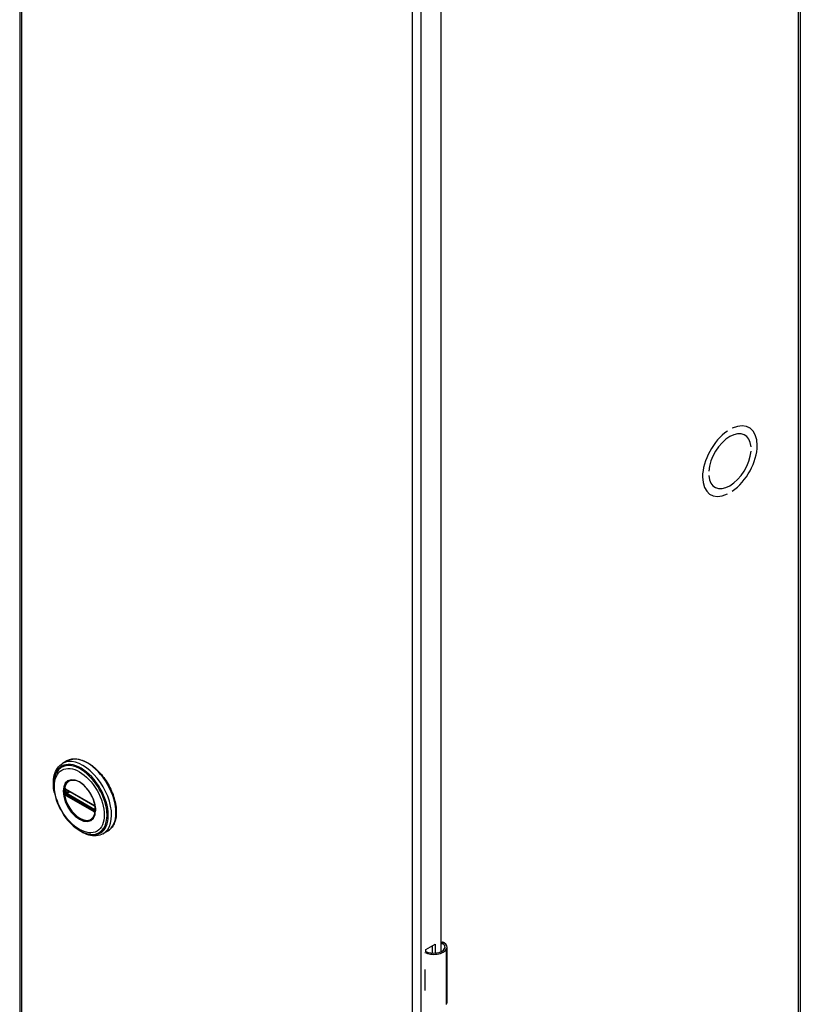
# Model space of a CAD drawing. Header units: inches. Extents: x 0 to 466, y -11 to 302.
# Tile 9 of 13: x 398 to 410, y 169 to 184. Entities that reach past the tile are written whole.
import ezdxf

# ---------------------------------------------------------------- set-up
doc = ezdxf.new("R2010")
doc.units = ezdxf.units.IN
doc.header["$LTSCALE"] = 27.900961
doc.header["$MEASUREMENT"] = 0
doc.layers.add('Visible Edges(ANSI)', color=7, linetype='Continuous', lineweight=25)
doc.layers.add('Visible Tangent Edges(ANSI)', color=7, linetype='Continuous', lineweight=25)

msp = doc.modelspace()

# ---------------------------------------------------------------- linework, layer by layer
at = {"layer": 'Visible Edges(ANSI)'}
for p, q in [((398.441, 222.06), (398.441, 123.955)), ((409.8, 222.038), (409.8, 123.932)), ((404.571, 192.103), (404.571, 170.14)), ((408.74, 177.717), (408.74, 177.717)), ((408.74, 177.717), (408.74, 177.717)), ((408.81, 177.758), (408.81, 177.758)), ((409.05, 177.77), (409.056, 177.767)), ((408.989, 177.661), (408.993, 177.659)), ((409.083, 177.49), (409.083, 177.49)), ((409.083, 177.49), (409.083, 177.49)), ((409.083, 177.424), (409.083, 177.424)), ((408.467, 177.135), (408.467, 177.135)), ((408.467, 177.135), (408.467, 177.135)), ((408.467, 177.069), (408.467, 177.069)), ((408.552, 176.903), (408.557, 176.901)), ((408.81, 176.842), (408.81, 176.842)), ((408.489, 176.795), (408.494, 176.792)), ((408.74, 176.801), (408.74, 176.801)), ((408.74, 176.801), (408.74, 176.801)), ((399.129, 172.917), (399.065, 172.88)), ((399.115, 172.503), (399.11, 172.506)), ((399.115, 172.503), (399.523, 172.268)), ((399.53, 172.26), (399.122, 172.495)), ((399.528, 172.265), (399.523, 172.268)), ((399.539, 172.252), (399.54, 172.249)), ((399.539, 172.207), (399.539, 172.244)), ((399.54, 172.249), (399.54, 172.248)), ((399.542, 172.234), (399.542, 172.197)), ((399.542, 172.197), (399.542, 172.191)), ((399.719, 171.893), (399.655, 171.856)), ((404.352, 170.172), (404.487, 170.249)), ((404.487, 170.249), (404.487, 170.119)), ((404.352, 170.14), (404.352, 170.172)), ((404.448, 170.119), (404.448, 170.227)), ((404.661, 169.403), (404.661, 170.208)), ((404.337, 169.88), (404.337, 169.848)), ((404.337, 169.605), (404.337, 169.574))]:
    msp.add_line(p, q, dxfattribs=at)
at = {"layer": 'Visible Edges(ANSI)', "flags": 128}
for points in [[(398.947, 172.45), (398.94, 172.484), (398.935, 172.518), (398.932, 172.552), (398.931, 172.585), (398.931, 172.617), (398.934, 172.649), (398.938, 172.679), (398.944, 172.708), (398.953, 172.735), (398.963, 172.762), (398.975, 172.786), (398.989, 172.809), (399.005, 172.83), (399.024, 172.849), (399.044, 172.866), (399.065, 172.88)], [(399.129, 172.917), (399.145, 172.925), (399.162, 172.932), (399.179, 172.937), (399.197, 172.942), (399.215, 172.944), (399.233, 172.946), (399.253, 172.946), (399.272, 172.945), (399.292, 172.942), (399.312, 172.938), (399.332, 172.933), (399.352, 172.926), (399.373, 172.919), (399.393, 172.91), (399.414, 172.9), (399.434, 172.888), (399.455, 172.876), (399.475, 172.862), (399.496, 172.848), (399.516, 172.832), (399.536, 172.815), (399.555, 172.798), (399.574, 172.779), (399.593, 172.76), (399.612, 172.74), (399.63, 172.719), (399.648, 172.697), (399.665, 172.675), (399.681, 172.652), (399.697, 172.628), (399.712, 172.604), (399.727, 172.579), (399.741, 172.554), (399.754, 172.529), (399.766, 172.504), (399.778, 172.478), (399.789, 172.452), (399.799, 172.426), (399.808, 172.4), (399.816, 172.373), (399.823, 172.347), (399.83, 172.321), (399.835, 172.296), (399.839, 172.27), (399.843, 172.245), (399.845, 172.22), (399.847, 172.196), (399.847, 172.172), (399.847, 172.148), (399.845, 172.125), (399.843, 172.103), (399.839, 172.081), (399.834, 172.061), (399.829, 172.04), (399.822, 172.021), (399.814, 172.003), (399.806, 171.985), (399.796, 171.969), (399.785, 171.953), (399.774, 171.939), (399.761, 171.926), (399.748, 171.914), (399.734, 171.903), (399.719, 171.893)], [(398.974, 172.74), (398.968, 172.727), (398.962, 172.713), (398.957, 172.699), (398.952, 172.684), (398.944, 172.654), (398.939, 172.622), (398.936, 172.589), (398.936, 172.555), (398.938, 172.519), (398.942, 172.483), (398.948, 172.447), (398.956, 172.409), (398.966, 172.372), (398.979, 172.334), (398.993, 172.297), (399.009, 172.26), (399.027, 172.224), (399.047, 172.188), (399.068, 172.153), (399.09, 172.119), (399.114, 172.086), (399.139, 172.055), (399.166, 172.026), (399.193, 171.998), (399.221, 171.972), (399.249, 171.948), (399.279, 171.927), (399.308, 171.908), (399.338, 171.891), (399.368, 171.877), (399.399, 171.865), (399.429, 171.856), (399.444, 171.853), (399.459, 171.851), (399.473, 171.849), (399.488, 171.848)], [(399.512, 172.093), (399.52, 172.107), (399.528, 172.122), (399.534, 172.139), (399.538, 172.157), (399.541, 172.177), (399.543, 172.197), (399.543, 172.219), (399.541, 172.242), (399.538, 172.265), (399.533, 172.289), (399.527, 172.314), (399.519, 172.338), (399.51, 172.363), (399.5, 172.387), (399.488, 172.411), (399.475, 172.435), (399.461, 172.458), (399.446, 172.48), (399.43, 172.501), (399.414, 172.521), (399.396, 172.54), (399.378, 172.558), (399.36, 172.574), (399.342, 172.588), (399.323, 172.601), (399.304, 172.612), (399.285, 172.621), (399.267, 172.628), (399.249, 172.634), (399.231, 172.637), (399.214, 172.638), (399.198, 172.638)], [(399.11, 172.506), (399.108, 172.506), (399.107, 172.507)], [(399.122, 172.495), (399.121, 172.495), (399.12, 172.495)], [(399.528, 172.265), (399.531, 172.262), (399.535, 172.259)], [(399.539, 172.244), (399.538, 172.248), (399.536, 172.253), (399.533, 172.257), (399.53, 172.26)], [(399.535, 172.259), (399.537, 172.256), (399.539, 172.252)], [(399.539, 172.206), (399.539, 172.206), (399.539, 172.207)], [(399.542, 172.191), (399.541, 172.189), (399.541, 172.188)], [(399.655, 171.856), (399.631, 171.845), (399.607, 171.836), (399.582, 171.83), (399.555, 171.826), (399.528, 171.825), (399.501, 171.827), (399.473, 171.831), (399.445, 171.838), (399.417, 171.847), (399.389, 171.859), (399.36, 171.872), (399.332, 171.888), (399.304, 171.906), (399.277, 171.925), (399.25, 171.947), (399.223, 171.97)], [(404.619, 170.269), (404.617, 170.27), (404.615, 170.271), (404.613, 170.272), (404.611, 170.273), (404.609, 170.274), (404.607, 170.275), (404.605, 170.275), (404.603, 170.276), (404.601, 170.276), (404.599, 170.276), (404.597, 170.277), (404.595, 170.277), (404.593, 170.277), (404.59, 170.276), (404.588, 170.276), (404.586, 170.276), (404.584, 170.275), (404.582, 170.275), (404.58, 170.274), (404.578, 170.274), (404.577, 170.273), (404.575, 170.272), (404.573, 170.271), (404.571, 170.27)], [(404.571, 170.258), (404.573, 170.259), (404.574, 170.259), (404.576, 170.259), (404.578, 170.26), (404.579, 170.26), (404.581, 170.26), (404.582, 170.26), (404.584, 170.26), (404.585, 170.26), (404.587, 170.26), (404.588, 170.259), (404.59, 170.259), (404.591, 170.259), (404.593, 170.258), (404.594, 170.258), (404.596, 170.257), (404.597, 170.257), (404.599, 170.256), (404.6, 170.255), (404.602, 170.254), (404.603, 170.254), (404.604, 170.253), (404.606, 170.252), (404.607, 170.251)]]:
    msp.add_lwpolyline(points, dxfattribs=at)
at = {"layer": 'Visible Edges(ANSI)'}
for centre, major_axis, ratio, start_param, end_param in [((408.775, 177.28), (0.281, 0.487), 0.578093, 4.014079, 6.977628), ((408.775, 177.28), (0.281, 0.487), 0.578093, 4.014063, 6.977643), ((408.775, 177.28), (-0.281, -0.487), 0.578093, 4.014063, 6.977643), ((408.775, 177.28), (-0.281, -0.487), 0.578093, 4.014079, 6.977628), ((408.775, 177.28), (0.218, 0.379), 0.578093, 5.587431, 8.545869), ((408.775, 177.28), (0.218, 0.379), 0.578093, 5.58741, 8.54589), ((408.775, 177.28), (-0.218, -0.379), 0.578093, 5.58741, 8.54589), ((408.775, 177.28), (-0.218, -0.379), 0.578093, 5.587431, 8.545869), ((404.503, 170.208), (0.128, 0), 0.575862, 5.96475, 6.909947), ((404.503, 170.208), (0.157, 0), 0.575862, 5.96475, 7.032103), ((404.466, 170.215), (0.197, 0), 0.575862, 3.983372, 5.96475), ((404.466, 170.215), (0.167, 0), 0.575862, 3.964134, 5.96475), ((404.466, 169.965), (0.197, 0), 0.575862, 3.983372, 3.995195), ((404.397, 169.888), (-0.0917, 0), 0.575862, 0.828235, 0.853602), ((404.397, 169.645), (0.0917, 0), 0.575862, 3.969828, 3.995195), ((404.466, 169.659), (-0.197, 0), 0.575862, 0.841779, 0.853602), ((404.503, 169.403), (0.157, 0), 0.575862, 5.96475, 6.283185)]:
    msp.add_ellipse(centre, major_axis=major_axis, ratio=ratio, start_param=start_param, end_param=end_param, dxfattribs=at)
at = {"layer": 'Visible Tangent Edges(ANSI)'}
for p, q in [((398.466, 222.025), (398.466, 123.92)), ((409.775, 123.897), (409.775, 222.003)), ((404.157, 120.643), (404.157, 218.748)), ((404.279, 218.748), (404.279, 120.643)), ((399.09, 172.498), (399.09, 172.492)), ((399.09, 172.455), (399.09, 172.449)), ((399.092, 172.437), (399.093, 172.434)), ((399.098, 172.492), (399.098, 172.498)), ((399.098, 172.449), (399.098, 172.454)), ((399.107, 172.454), (399.107, 172.491)), ((399.107, 172.417), (399.113, 172.414)), ((399.116, 172.423), (399.111, 172.426)), ((399.521, 172.272), (399.113, 172.507)), ((399.113, 172.414), (399.521, 172.179)), ((399.524, 172.188), (399.116, 172.423)), ((399.119, 172.491), (399.124, 172.494)), ((399.119, 172.454), (399.119, 172.491)), ((399.156, 172.475), (399.119, 172.454)), ((399.12, 172.498), (399.528, 172.263)), ((399.528, 172.196), (399.12, 172.431)), ((399.126, 172.442), (399.17, 172.467)), ((399.534, 172.207), (399.126, 172.442)), ((399.529, 172.185), (399.524, 172.188)), ((399.539, 172.21), (399.534, 172.207)), ((399.541, 172.241), (399.541, 172.204)), ((399.541, 172.179), (399.542, 172.18)), ((404.607, 170.251), (404.619, 170.269)), ((404.653, 169.374), (404.653, 170.179)), ((404.337, 169.848), (404.337, 169.605))]:
    msp.add_line(p, q, dxfattribs=at)
at = {"layer": 'Visible Tangent Edges(ANSI)', "flags": 128}
for points in [[(399.074, 172.475), (399.082, 172.4), (399.105, 172.321), (399.143, 172.242), (399.192, 172.171), (399.249, 172.111), (399.31, 172.067), (399.371, 172.041), (399.428, 172.035), (399.477, 172.05), (399.514, 172.085), (399.538, 172.137), (399.546, 172.204), (399.538, 172.279), (399.514, 172.358), (399.476, 172.436), (399.427, 172.508), (399.371, 172.568), (399.309, 172.612), (399.248, 172.638), (399.191, 172.643), (399.143, 172.628), (399.105, 172.593), (399.082, 172.541), (399.074, 172.475)], [(399.085, 172.474), (399.085, 172.485), (399.086, 172.496), (399.087, 172.507), (399.088, 172.518), (399.09, 172.528), (399.093, 172.538), (399.095, 172.547), (399.098, 172.556), (399.102, 172.565), (399.106, 172.573), (399.11, 172.581), (399.115, 172.588), (399.12, 172.595), (399.126, 172.602), (399.132, 172.608), (399.138, 172.613), (399.144, 172.618), (399.151, 172.622), (399.158, 172.626), (399.166, 172.63), (399.174, 172.632), (399.182, 172.635), (399.19, 172.636), (399.198, 172.638)], [(399.512, 172.093), (399.498, 172.077), (399.482, 172.064), (399.464, 172.055), (399.444, 172.048), (399.423, 172.046), (399.4, 172.046), (399.377, 172.051), (399.352, 172.059), (399.328, 172.07), (399.303, 172.084), (399.278, 172.101), (399.254, 172.121), (399.23, 172.144), (399.207, 172.169), (399.186, 172.196), (399.166, 172.225), (399.148, 172.255), (399.132, 172.286), (399.118, 172.318), (399.106, 172.35), (399.097, 172.382), (399.09, 172.414), (399.086, 172.445), (399.085, 172.474)], [(399.092, 172.508), (399.092, 172.507), (399.092, 172.507), (399.092, 172.507), (399.092, 172.506), (399.092, 172.506), (399.091, 172.506), (399.091, 172.505), (399.091, 172.505), (399.091, 172.504), (399.091, 172.504), (399.091, 172.504), (399.091, 172.503), (399.091, 172.503), (399.091, 172.502), (399.091, 172.502), (399.091, 172.501), (399.091, 172.501), (399.09, 172.501), (399.09, 172.5), (399.09, 172.5), (399.09, 172.499), (399.09, 172.499), (399.09, 172.498), (399.09, 172.498)], [(399.09, 172.492), (399.09, 172.491), (399.09, 172.489), (399.09, 172.488), (399.09, 172.486), (399.09, 172.485), (399.09, 172.483), (399.09, 172.482), (399.09, 172.48), (399.09, 172.478), (399.09, 172.477), (399.09, 172.475), (399.09, 172.474), (399.09, 172.472), (399.09, 172.471), (399.09, 172.469), (399.09, 172.468), (399.09, 172.466), (399.09, 172.465), (399.09, 172.463), (399.09, 172.461), (399.09, 172.46), (399.09, 172.458), (399.09, 172.457), (399.09, 172.455)], [(399.09, 172.449), (399.09, 172.449), (399.09, 172.448), (399.09, 172.448), (399.09, 172.447), (399.09, 172.447), (399.09, 172.446), (399.091, 172.446), (399.091, 172.445), (399.091, 172.445), (399.091, 172.444), (399.091, 172.444), (399.091, 172.443), (399.091, 172.443), (399.091, 172.442), (399.091, 172.442), (399.091, 172.441), (399.091, 172.441), (399.091, 172.44), (399.092, 172.44), (399.092, 172.439), (399.092, 172.439), (399.092, 172.438), (399.092, 172.438), (399.092, 172.437)], [(399.093, 172.51), (399.093, 172.51), (399.093, 172.51), (399.093, 172.51), (399.093, 172.51), (399.093, 172.51), (399.093, 172.51), (399.093, 172.51), (399.093, 172.51), (399.093, 172.509), (399.093, 172.509), (399.093, 172.509), (399.092, 172.509), (399.092, 172.509), (399.092, 172.509), (399.092, 172.509), (399.092, 172.509), (399.092, 172.509), (399.092, 172.509), (399.092, 172.508), (399.092, 172.508), (399.092, 172.508), (399.092, 172.508), (399.092, 172.508), (399.092, 172.508)], [(399.098, 172.513), (399.098, 172.512), (399.098, 172.512), (399.097, 172.512), (399.097, 172.512), (399.097, 172.512), (399.097, 172.512), (399.096, 172.512), (399.096, 172.512), (399.096, 172.512), (399.096, 172.512), (399.096, 172.512), (399.095, 172.512), (399.095, 172.512), (399.095, 172.512), (399.095, 172.512), (399.094, 172.511), (399.094, 172.511), (399.094, 172.511), (399.094, 172.511), (399.094, 172.511), (399.093, 172.511), (399.093, 172.511), (399.093, 172.511), (399.093, 172.51)], [(399.093, 172.434), (399.093, 172.433), (399.093, 172.433), (399.093, 172.433), (399.094, 172.432), (399.094, 172.432), (399.094, 172.432), (399.094, 172.431), (399.094, 172.431), (399.095, 172.431), (399.095, 172.43), (399.095, 172.43), (399.095, 172.43), (399.096, 172.429), (399.096, 172.429), (399.096, 172.429), (399.096, 172.428), (399.096, 172.428), (399.097, 172.428), (399.097, 172.427), (399.097, 172.427), (399.097, 172.427), (399.098, 172.426), (399.098, 172.426), (399.098, 172.426)], [(399.107, 172.51), (399.107, 172.51), (399.107, 172.511), (399.106, 172.511), (399.106, 172.511), (399.105, 172.511), (399.105, 172.511), (399.105, 172.511), (399.104, 172.512), (399.104, 172.512), (399.103, 172.512), (399.103, 172.512), (399.103, 172.512), (399.102, 172.512), (399.102, 172.512), (399.101, 172.512), (399.101, 172.512), (399.101, 172.512), (399.1, 172.513), (399.1, 172.513), (399.1, 172.513), (399.099, 172.513), (399.099, 172.513), (399.098, 172.513), (399.098, 172.513)], [(399.098, 172.498), (399.098, 172.498), (399.098, 172.498), (399.098, 172.498), (399.098, 172.499), (399.098, 172.499), (399.098, 172.499), (399.098, 172.5), (399.098, 172.5), (399.098, 172.5), (399.098, 172.501), (399.098, 172.501), (399.098, 172.501), (399.098, 172.501), (399.098, 172.502), (399.099, 172.502), (399.099, 172.502), (399.099, 172.502), (399.099, 172.503), (399.099, 172.503), (399.099, 172.503), (399.099, 172.503), (399.1, 172.504), (399.1, 172.504), (399.1, 172.504)], [(399.098, 172.454), (399.098, 172.456), (399.098, 172.458), (399.098, 172.459), (399.098, 172.461), (399.098, 172.462), (399.098, 172.464), (399.098, 172.465), (399.098, 172.467), (399.098, 172.468), (399.098, 172.47), (399.098, 172.472), (399.098, 172.473), (399.098, 172.475), (399.098, 172.476), (399.098, 172.478), (399.098, 172.479), (399.098, 172.481), (399.098, 172.482), (399.098, 172.484), (399.098, 172.486), (399.098, 172.487), (399.098, 172.489), (399.098, 172.49), (399.098, 172.492)], [(399.1, 172.44), (399.1, 172.44), (399.1, 172.441), (399.099, 172.441), (399.099, 172.442), (399.099, 172.442), (399.099, 172.442), (399.099, 172.443), (399.099, 172.443), (399.099, 172.443), (399.098, 172.444), (399.098, 172.444), (399.098, 172.444), (399.098, 172.445), (399.098, 172.445), (399.098, 172.445), (399.098, 172.446), (399.098, 172.446), (399.098, 172.446), (399.098, 172.447), (399.098, 172.447), (399.098, 172.447), (399.098, 172.448), (399.098, 172.448), (399.098, 172.449)], [(399.098, 172.426), (399.098, 172.425), (399.099, 172.425), (399.099, 172.424), (399.1, 172.424), (399.1, 172.424), (399.1, 172.423), (399.101, 172.423), (399.101, 172.422), (399.101, 172.422), (399.102, 172.422), (399.102, 172.421), (399.103, 172.421), (399.103, 172.421), (399.103, 172.42), (399.104, 172.42), (399.104, 172.42), (399.105, 172.419), (399.105, 172.419), (399.105, 172.419), (399.106, 172.418), (399.106, 172.418), (399.107, 172.418), (399.107, 172.418), (399.107, 172.417)], [(399.1, 172.504), (399.1, 172.504), (399.1, 172.504), (399.1, 172.504), (399.1, 172.504), (399.1, 172.504), (399.1, 172.504), (399.1, 172.504), (399.1, 172.504), (399.1, 172.505), (399.1, 172.505), (399.1, 172.505), (399.1, 172.505), (399.1, 172.505), (399.101, 172.505), (399.101, 172.505), (399.101, 172.505), (399.101, 172.505), (399.101, 172.505), (399.101, 172.505), (399.101, 172.505), (399.101, 172.505), (399.101, 172.505), (399.101, 172.505), (399.101, 172.505)], [(399.101, 172.437), (399.101, 172.438), (399.101, 172.438), (399.101, 172.438), (399.101, 172.438), (399.101, 172.438), (399.101, 172.438), (399.101, 172.438), (399.101, 172.438), (399.101, 172.438), (399.101, 172.439), (399.1, 172.439), (399.1, 172.439), (399.1, 172.439), (399.1, 172.439), (399.1, 172.439), (399.1, 172.439), (399.1, 172.439), (399.1, 172.439), (399.1, 172.44), (399.1, 172.44), (399.1, 172.44), (399.1, 172.44), (399.1, 172.44), (399.1, 172.44)], [(399.101, 172.505), (399.101, 172.505), (399.101, 172.506), (399.101, 172.506), (399.102, 172.506), (399.102, 172.506), (399.102, 172.506), (399.102, 172.506), (399.102, 172.506), (399.102, 172.506), (399.102, 172.506), (399.103, 172.506), (399.103, 172.506), (399.103, 172.506), (399.103, 172.506), (399.103, 172.506), (399.103, 172.507), (399.103, 172.507), (399.104, 172.507), (399.104, 172.507), (399.104, 172.507), (399.104, 172.507), (399.104, 172.507), (399.104, 172.507), (399.105, 172.507)], [(399.105, 172.432), (399.104, 172.432), (399.104, 172.432), (399.104, 172.433), (399.104, 172.433), (399.104, 172.433), (399.104, 172.433), (399.103, 172.433), (399.103, 172.434), (399.103, 172.434), (399.103, 172.434), (399.103, 172.434), (399.103, 172.435), (399.103, 172.435), (399.102, 172.435), (399.102, 172.435), (399.102, 172.436), (399.102, 172.436), (399.102, 172.436), (399.102, 172.436), (399.102, 172.436), (399.101, 172.437), (399.101, 172.437), (399.101, 172.437), (399.101, 172.437)], [(399.105, 172.507), (399.105, 172.507), (399.105, 172.507), (399.105, 172.507), (399.105, 172.507), (399.105, 172.507), (399.105, 172.507), (399.105, 172.507), (399.105, 172.507), (399.105, 172.507), (399.105, 172.507), (399.105, 172.507), (399.106, 172.507), (399.106, 172.507), (399.106, 172.507), (399.106, 172.507), (399.106, 172.507), (399.106, 172.507), (399.106, 172.507), (399.106, 172.507), (399.106, 172.507), (399.106, 172.507), (399.106, 172.507), (399.106, 172.507), (399.107, 172.507)], [(399.111, 172.426), (399.111, 172.426), (399.11, 172.427), (399.11, 172.427), (399.11, 172.427), (399.11, 172.427), (399.109, 172.427), (399.109, 172.428), (399.109, 172.428), (399.109, 172.428), (399.108, 172.428), (399.108, 172.428), (399.108, 172.429), (399.107, 172.429), (399.107, 172.429), (399.107, 172.429), (399.107, 172.43), (399.106, 172.43), (399.106, 172.43), (399.106, 172.43), (399.106, 172.431), (399.105, 172.431), (399.105, 172.431), (399.105, 172.432), (399.105, 172.432)], [(399.113, 172.507), (399.112, 172.507), (399.112, 172.507), (399.112, 172.508), (399.112, 172.508), (399.112, 172.508), (399.111, 172.508), (399.111, 172.508), (399.111, 172.508), (399.111, 172.508), (399.11, 172.508), (399.11, 172.509), (399.11, 172.509), (399.11, 172.509), (399.11, 172.509), (399.109, 172.509), (399.109, 172.509), (399.109, 172.509), (399.109, 172.509), (399.109, 172.51), (399.108, 172.51), (399.108, 172.51), (399.108, 172.51), (399.108, 172.51), (399.107, 172.51)], [(399.107, 172.496), (399.107, 172.497), (399.107, 172.497), (399.107, 172.497), (399.107, 172.497), (399.107, 172.497), (399.107, 172.497), (399.107, 172.498), (399.108, 172.498), (399.108, 172.498), (399.108, 172.498), (399.108, 172.498), (399.108, 172.498), (399.108, 172.498), (399.108, 172.498), (399.108, 172.499), (399.108, 172.499), (399.108, 172.499), (399.108, 172.499), (399.108, 172.499), (399.108, 172.499), (399.108, 172.499), (399.108, 172.499), (399.109, 172.499), (399.109, 172.5)], [(399.107, 172.491), (399.107, 172.491), (399.107, 172.491), (399.107, 172.492), (399.107, 172.492), (399.107, 172.492), (399.107, 172.492), (399.107, 172.493), (399.107, 172.493), (399.107, 172.493), (399.107, 172.493), (399.107, 172.494), (399.107, 172.494), (399.107, 172.494), (399.107, 172.494), (399.107, 172.495), (399.107, 172.495), (399.107, 172.495), (399.107, 172.495), (399.107, 172.495), (399.107, 172.496), (399.107, 172.496), (399.107, 172.496), (399.107, 172.496), (399.107, 172.496)], [(399.107, 172.447), (399.107, 172.447), (399.107, 172.448), (399.107, 172.448), (399.107, 172.448), (399.107, 172.449), (399.107, 172.449), (399.107, 172.449), (399.107, 172.449), (399.107, 172.45), (399.107, 172.45), (399.107, 172.45), (399.107, 172.45), (399.107, 172.451), (399.107, 172.451), (399.107, 172.451), (399.107, 172.451), (399.107, 172.452), (399.107, 172.452), (399.107, 172.452), (399.107, 172.453), (399.107, 172.453), (399.107, 172.453), (399.107, 172.453), (399.107, 172.454)], [(399.109, 172.443), (399.109, 172.443), (399.108, 172.443), (399.108, 172.443), (399.108, 172.443), (399.108, 172.444), (399.108, 172.444), (399.108, 172.444), (399.108, 172.444), (399.108, 172.444), (399.108, 172.445), (399.108, 172.445), (399.108, 172.445), (399.108, 172.445), (399.108, 172.445), (399.108, 172.446), (399.108, 172.446), (399.107, 172.446), (399.107, 172.446), (399.107, 172.446), (399.107, 172.446), (399.107, 172.447), (399.107, 172.447), (399.107, 172.447), (399.107, 172.447)], [(399.111, 172.501), (399.111, 172.501), (399.111, 172.501), (399.111, 172.501), (399.112, 172.501), (399.112, 172.501), (399.112, 172.501), (399.112, 172.501), (399.112, 172.501), (399.112, 172.501), (399.112, 172.501), (399.113, 172.501), (399.113, 172.501), (399.113, 172.501), (399.113, 172.501), (399.113, 172.501), (399.113, 172.501), (399.113, 172.501), (399.114, 172.501), (399.114, 172.501), (399.114, 172.501), (399.114, 172.501), (399.114, 172.501), (399.114, 172.501), (399.114, 172.501)], [(399.114, 172.435), (399.114, 172.435), (399.114, 172.435), (399.114, 172.435), (399.114, 172.435), (399.114, 172.435), (399.114, 172.435), (399.113, 172.436), (399.113, 172.436), (399.113, 172.436), (399.113, 172.436), (399.113, 172.436), (399.113, 172.436), (399.113, 172.436), (399.112, 172.437), (399.112, 172.437), (399.112, 172.437), (399.112, 172.437), (399.112, 172.437), (399.112, 172.437), (399.112, 172.438), (399.111, 172.438), (399.111, 172.438), (399.111, 172.438), (399.111, 172.438)], [(399.114, 172.501), (399.115, 172.501), (399.115, 172.501), (399.115, 172.5), (399.115, 172.5), (399.115, 172.5), (399.116, 172.5), (399.116, 172.5), (399.116, 172.5), (399.116, 172.5), (399.117, 172.5), (399.117, 172.5), (399.117, 172.5), (399.117, 172.5), (399.117, 172.5), (399.118, 172.499), (399.118, 172.499), (399.118, 172.499), (399.118, 172.499), (399.119, 172.499), (399.119, 172.499), (399.119, 172.499), (399.119, 172.499), (399.119, 172.498), (399.12, 172.498)], [(399.12, 172.431), (399.119, 172.431), (399.119, 172.431), (399.119, 172.432), (399.119, 172.432), (399.119, 172.432), (399.118, 172.432), (399.118, 172.432), (399.118, 172.432), (399.118, 172.432), (399.117, 172.433), (399.117, 172.433), (399.117, 172.433), (399.117, 172.433), (399.117, 172.433), (399.116, 172.433), (399.116, 172.433), (399.116, 172.434), (399.116, 172.434), (399.115, 172.434), (399.115, 172.434), (399.115, 172.434), (399.115, 172.434), (399.115, 172.435), (399.114, 172.435)], [(399.526, 172.269), (399.526, 172.269), (399.525, 172.269), (399.525, 172.27), (399.525, 172.27), (399.525, 172.27), (399.525, 172.27), (399.524, 172.27), (399.524, 172.27), (399.524, 172.27), (399.524, 172.27), (399.524, 172.271), (399.523, 172.271), (399.523, 172.271), (399.523, 172.271), (399.523, 172.271), (399.522, 172.271), (399.522, 172.271), (399.522, 172.271), (399.522, 172.272), (399.522, 172.272), (399.521, 172.272), (399.521, 172.272), (399.521, 172.272), (399.521, 172.272)], [(399.535, 172.261), (399.535, 172.261), (399.535, 172.262), (399.534, 172.262), (399.534, 172.262), (399.533, 172.263), (399.533, 172.263), (399.533, 172.264), (399.532, 172.264), (399.532, 172.264), (399.532, 172.265), (399.531, 172.265), (399.531, 172.266), (399.53, 172.266), (399.53, 172.266), (399.53, 172.267), (399.529, 172.267), (399.529, 172.267), (399.528, 172.268), (399.528, 172.268), (399.528, 172.268), (399.527, 172.268), (399.527, 172.269), (399.526, 172.269), (399.526, 172.269)], [(399.528, 172.263), (399.528, 172.263), (399.528, 172.263), (399.528, 172.263), (399.529, 172.263), (399.529, 172.263), (399.529, 172.263), (399.529, 172.262), (399.53, 172.262), (399.53, 172.262), (399.53, 172.262), (399.53, 172.262), (399.53, 172.262), (399.531, 172.261), (399.531, 172.261), (399.531, 172.261), (399.531, 172.261), (399.531, 172.261), (399.532, 172.261), (399.532, 172.261), (399.532, 172.26), (399.532, 172.26), (399.532, 172.26), (399.533, 172.26), (399.533, 172.26)], [(399.533, 172.26), (399.533, 172.26), (399.533, 172.259), (399.533, 172.259), (399.533, 172.259), (399.534, 172.259), (399.534, 172.259), (399.534, 172.259), (399.534, 172.259), (399.534, 172.259), (399.534, 172.258), (399.534, 172.258), (399.535, 172.258), (399.535, 172.258), (399.535, 172.258), (399.535, 172.258), (399.535, 172.258), (399.535, 172.257), (399.535, 172.257), (399.536, 172.257), (399.536, 172.257), (399.536, 172.257), (399.536, 172.257), (399.536, 172.256), (399.536, 172.256)], [(399.54, 172.254), (399.539, 172.255), (399.539, 172.255), (399.539, 172.255), (399.539, 172.256), (399.539, 172.256), (399.539, 172.256), (399.538, 172.256), (399.538, 172.257), (399.538, 172.257), (399.538, 172.257), (399.538, 172.257), (399.537, 172.258), (399.537, 172.258), (399.537, 172.258), (399.537, 172.259), (399.537, 172.259), (399.537, 172.259), (399.536, 172.259), (399.536, 172.26), (399.536, 172.26), (399.536, 172.26), (399.536, 172.26), (399.535, 172.261), (399.535, 172.261)], [(399.539, 172.252), (399.539, 172.252), (399.539, 172.251), (399.539, 172.251), (399.539, 172.251), (399.539, 172.251), (399.539, 172.251), (399.539, 172.25), (399.539, 172.25), (399.539, 172.25), (399.539, 172.25), (399.539, 172.25), (399.54, 172.25), (399.54, 172.249), (399.54, 172.249), (399.54, 172.249), (399.54, 172.249), (399.54, 172.249), (399.54, 172.248), (399.54, 172.248), (399.54, 172.248), (399.54, 172.248), (399.54, 172.248), (399.54, 172.247), (399.54, 172.247)], [(399.521, 172.179), (399.521, 172.179), (399.521, 172.179), (399.521, 172.179), (399.522, 172.179), (399.522, 172.179), (399.522, 172.178), (399.522, 172.178), (399.522, 172.178), (399.523, 172.178), (399.523, 172.178), (399.523, 172.178), (399.523, 172.178), (399.524, 172.178), (399.524, 172.178), (399.524, 172.177), (399.524, 172.177), (399.524, 172.177), (399.525, 172.177), (399.525, 172.177), (399.525, 172.177), (399.525, 172.177), (399.525, 172.177), (399.526, 172.176), (399.526, 172.176)], [(399.526, 172.176), (399.526, 172.176), (399.527, 172.176), (399.527, 172.176), (399.528, 172.175), (399.528, 172.175), (399.528, 172.175), (399.529, 172.175), (399.529, 172.175), (399.53, 172.175), (399.53, 172.175), (399.53, 172.174), (399.531, 172.174), (399.531, 172.174), (399.532, 172.174), (399.532, 172.174), (399.532, 172.174), (399.533, 172.174), (399.533, 172.174), (399.533, 172.174), (399.534, 172.174), (399.534, 172.174), (399.535, 172.174), (399.535, 172.174), (399.535, 172.174)], [(399.533, 172.194), (399.533, 172.194), (399.532, 172.194), (399.532, 172.194), (399.532, 172.194), (399.532, 172.194), (399.532, 172.194), (399.531, 172.194), (399.531, 172.194), (399.531, 172.195), (399.531, 172.195), (399.531, 172.195), (399.53, 172.195), (399.53, 172.195), (399.53, 172.195), (399.53, 172.195), (399.53, 172.195), (399.529, 172.195), (399.529, 172.195), (399.529, 172.196), (399.529, 172.196), (399.528, 172.196), (399.528, 172.196), (399.528, 172.196), (399.528, 172.196)], [(399.536, 172.184), (399.535, 172.184), (399.535, 172.184), (399.535, 172.184), (399.535, 172.184), (399.534, 172.184), (399.534, 172.184), (399.534, 172.184), (399.534, 172.184), (399.533, 172.184), (399.533, 172.184), (399.533, 172.184), (399.533, 172.184), (399.532, 172.184), (399.532, 172.184), (399.532, 172.184), (399.532, 172.184), (399.531, 172.184), (399.531, 172.185), (399.531, 172.185), (399.53, 172.185), (399.53, 172.185), (399.53, 172.185), (399.53, 172.185), (399.529, 172.185)], [(399.536, 172.193), (399.536, 172.193), (399.536, 172.193), (399.536, 172.193), (399.536, 172.193), (399.536, 172.193), (399.535, 172.193), (399.535, 172.193), (399.535, 172.193), (399.535, 172.193), (399.535, 172.193), (399.535, 172.193), (399.535, 172.193), (399.534, 172.193), (399.534, 172.193), (399.534, 172.193), (399.534, 172.193), (399.534, 172.194), (399.534, 172.194), (399.534, 172.194), (399.533, 172.194), (399.533, 172.194), (399.533, 172.194), (399.533, 172.194), (399.533, 172.194)], [(399.535, 172.174), (399.535, 172.174), (399.536, 172.174), (399.536, 172.174), (399.536, 172.174), (399.536, 172.174), (399.537, 172.174), (399.537, 172.174), (399.537, 172.174), (399.537, 172.174), (399.538, 172.174), (399.538, 172.175), (399.538, 172.175), (399.538, 172.175), (399.538, 172.175), (399.539, 172.175), (399.539, 172.175), (399.539, 172.175), (399.539, 172.175), (399.539, 172.175), (399.54, 172.175), (399.54, 172.176), (399.54, 172.176), (399.54, 172.176), (399.54, 172.176)], [(399.539, 172.185), (399.539, 172.185), (399.539, 172.185), (399.539, 172.185), (399.539, 172.185), (399.539, 172.185), (399.538, 172.185), (399.538, 172.184), (399.538, 172.184), (399.538, 172.184), (399.538, 172.184), (399.538, 172.184), (399.538, 172.184), (399.537, 172.184), (399.537, 172.184), (399.537, 172.184), (399.537, 172.184), (399.537, 172.184), (399.537, 172.184), (399.537, 172.184), (399.536, 172.184), (399.536, 172.184), (399.536, 172.184), (399.536, 172.184), (399.536, 172.184)], [(399.54, 172.198), (399.54, 172.198), (399.54, 172.198), (399.54, 172.198), (399.54, 172.197), (399.54, 172.197), (399.54, 172.197), (399.54, 172.197), (399.54, 172.197), (399.54, 172.197), (399.54, 172.197), (399.54, 172.196), (399.54, 172.196), (399.539, 172.196), (399.539, 172.196), (399.539, 172.196), (399.539, 172.196), (399.539, 172.196), (399.539, 172.196), (399.539, 172.195), (399.539, 172.195), (399.539, 172.195), (399.539, 172.195), (399.539, 172.195), (399.539, 172.195)], [(399.54, 172.186), (399.54, 172.186), (399.54, 172.186), (399.54, 172.186), (399.54, 172.186), (399.54, 172.186), (399.54, 172.186), (399.54, 172.186), (399.54, 172.186), (399.54, 172.186), (399.54, 172.186), (399.54, 172.186), (399.54, 172.186), (399.54, 172.186), (399.54, 172.186), (399.54, 172.186), (399.54, 172.186), (399.54, 172.185), (399.54, 172.185), (399.54, 172.185), (399.539, 172.185), (399.539, 172.185), (399.539, 172.185), (399.539, 172.185), (399.539, 172.185)], [(399.54, 172.247), (399.54, 172.247), (399.54, 172.247), (399.54, 172.246), (399.54, 172.246), (399.54, 172.246), (399.54, 172.246), (399.54, 172.245), (399.54, 172.245), (399.54, 172.245), (399.54, 172.245), (399.54, 172.244), (399.54, 172.244), (399.541, 172.244), (399.541, 172.244), (399.541, 172.243), (399.541, 172.243), (399.541, 172.243), (399.541, 172.243), (399.541, 172.242), (399.541, 172.242), (399.541, 172.242), (399.541, 172.241), (399.541, 172.241), (399.541, 172.241)], [(399.541, 172.204), (399.541, 172.203), (399.541, 172.203), (399.541, 172.203), (399.541, 172.203), (399.541, 172.202), (399.541, 172.202), (399.541, 172.202), (399.541, 172.202), (399.541, 172.201), (399.541, 172.201), (399.541, 172.201), (399.54, 172.201), (399.54, 172.2), (399.54, 172.2), (399.54, 172.2), (399.54, 172.2), (399.54, 172.199), (399.54, 172.199), (399.54, 172.199), (399.54, 172.199), (399.54, 172.199), (399.54, 172.198), (399.54, 172.198), (399.54, 172.198)], [(399.541, 172.188), (399.541, 172.188), (399.541, 172.188), (399.541, 172.188), (399.541, 172.187), (399.541, 172.187), (399.541, 172.187), (399.541, 172.187), (399.541, 172.187), (399.541, 172.187), (399.541, 172.187), (399.541, 172.187), (399.541, 172.187), (399.541, 172.187), (399.541, 172.187), (399.541, 172.187), (399.541, 172.187), (399.541, 172.187), (399.541, 172.187), (399.541, 172.187), (399.541, 172.187), (399.54, 172.187), (399.54, 172.186), (399.54, 172.186), (399.54, 172.186)], [(399.54, 172.176), (399.54, 172.176), (399.54, 172.176), (399.541, 172.176), (399.541, 172.176), (399.541, 172.177), (399.541, 172.177), (399.541, 172.177), (399.541, 172.177), (399.541, 172.177), (399.541, 172.177), (399.541, 172.177), (399.541, 172.177), (399.541, 172.177), (399.541, 172.177), (399.541, 172.178), (399.541, 172.178), (399.541, 172.178), (399.541, 172.178), (399.541, 172.178), (399.541, 172.178), (399.541, 172.178), (399.541, 172.178), (399.541, 172.178), (399.541, 172.179)]]:
    msp.add_lwpolyline(points, dxfattribs=at)
at = {"layer": 'Visible Tangent Edges(ANSI)'}
for centre, major_axis, ratio, start_param, end_param in [((399.36, 172.368), (0.295, -0.512), 0.578093, 0, 3.141593), ((399.424, 172.405), (-0.295, 0.512), 0.578093, 3.141593, 6.283185), ((399.333, 172.353), (0.28, -0.486), 0.578093, 5.511135, 10.196828), ((399.325, 172.348), (-0.273, 0.475), 0.578093, 2.791532, 6.633246), ((399.317, 172.343), (-0.16, 0.277), 0.578093, 5.51061, 6.923375), ((399.081, 172.479), (0.00984, 0), 0.575862, 3.926991, 5.15795), ((399.095, 172.503), (-0.00984, -0.00028), 0.591317, 1.07096, 1.857516), ((399.095, 172.497), (-0.00984, -0.00028), 0.581673, 1.028251, 1.856075), ((399.095, 172.46), (-0.00984, 0.00028), 0.569701, 1.06136, 1.889184), ((399.095, 172.454), (-0.00984, 0.00027), 0.559887, 1.103506, 1.890062), ((399.098, 172.513), (-0.0076, 0.00626), 0.760748, 1.40376, 2.333788), ((399.098, 172.442), (-0.00892, -0.00416), 0.215453, 0.743688, 1.673716), ((399.1, 172.514), (-0.00632, 0.00755), 0.811771, 1.428731, 2.475929), ((399.1, 172.438), (-0.00879, -0.00442), 0.079544, 0.618644, 1.665841), ((399.317, 172.343), (0.16, -0.277), 0.578093, 4.076067, 6.923375), ((399.105, 172.517), (0.00092, -0.0098), 0.788871, 5.058604, 6.105801), ((399.101, 172.492), (0.00984, 0.00024), 0.59042, 0.83446, 1.860262), ((399.101, 172.486), (0.00984, 0), 0.575862, 0.926506, 1.872801), ((399.101, 172.449), (0.00984, 0), 0.575862, 0.926506, 1.872801), ((399.101, 172.443), (-0.00984, 0.00023), 0.560899, 4.003339, 5.029141), ((399.105, 172.43), (-0.00768, -0.00616), 0.211593, 4.603088, 5.650285), ((399.102, 172.496), (0.00805, -0.00567), 0.788059, 1.219922, 2.275132), ((399.102, 172.439), (-0.00917, -0.00357), 0.208544, 3.774001, 4.829211), ((399.104, 172.497), (-0.00092, 0.0098), 0.788871, 5.058604, 6.105801), ((399.104, 172.434), (0.00768, 0.00616), 0.211593, 4.603088, 5.650285), ((399.114, 172.514), (-0.0048, -0.00859), 0.586247, 5.488592, 6.283185), ((399.113, 172.495), (0.00984, 0), 0.575862, 4.068098, 5.462881), ((399.113, 172.458), (0.00984, 0), 0.575862, 4.068098, 5.462881), ((399.114, 172.421), (0.00502, 0.00847), 0.569822, 1.311426, 2.361318), ((399.115, 172.492), (-0.00492, 0.00854), 0.577389, 6.025038, 6.545191), ((399.12, 172.483), (-0.0098, 0.0171), 0.577389, 6.15618, 6.414048), ((399.115, 172.443), (-0.00491, 0.00853), 0.578798, 1.312658, 1.832811), ((399.12, 172.446), (0.0098, -0.0171), 0.578798, 4.585393, 4.843261), ((399.108, 172.431), (0.00471, 0.00864), 0.563128, 4.432802, 5.419453), ((399.12, 172.511), (-0.00491, -0.00853), 0.578093, 5.495853, 6.283185), ((399.12, 172.418), (0.00491, 0.00853), 0.578093, 1.295624, 2.354261), ((399.108, 172.496), (0.00472, 0.00863), 0.562064, 5.546486, 5.914438), ((399.113, 172.428), (0.00491, 0.00853), 0.578093, 4.437217, 5.354746), ((399.113, 172.493), (0.00491, 0.00853), 0.578093, 5.636961, 5.898307), ((399.127, 172.487), (-0.00544, 0.00826), 0.574683, 0.074975, 0.752272), ((399.127, 172.45), (-0.00491, 0.00853), 0.620454, 0.788035, 2.357613), ((399.127, 172.503), (-0.00491, -0.00853), 0.578093, 5.636961, 6.283185), ((399.127, 172.434), (-0.00491, -0.00853), 0.578093, 3.959964, 5.354746), ((399.528, 172.276), (-0.00491, -0.00853), 0.578093, 5.495853, 6.283185), ((399.533, 172.273), (-0.00502, -0.00847), 0.569822, 5.502911, 6.283185), ((399.521, 172.258), (-0.00491, -0.00853), 0.578093, 2.495368, 2.743694), ((399.535, 172.268), (-0.00491, -0.00853), 0.578093, 5.636961, 6.283185), ((399.526, 172.255), (-0.0051, -0.00842), 0.593717, 2.430436, 2.556448), ((399.542, 172.265), (-0.00768, -0.00616), 0.211593, 5.650285, 6.283185), ((399.529, 172.252), (-0.00768, -0.00616), 0.211593, 2.508693, 2.529805), ((399.533, 172.251), (0.00491, -0.00853), 0.578798, 1.312658, 1.832811), ((399.528, 172.248), (-0.0098, 0.0171), 0.578798, 4.585393, 4.843261), ((399.547, 172.257), (-0.00879, -0.00442), 0.079544, 0, 0.485097), ((399.532, 172.248), (0.00917, 0.00357), 0.208544, 0.612205, 0.632409), ((399.528, 172.183), (0.00491, 0.00853), 0.578093, 1.295624, 2.354261), ((399.521, 172.193), (0.00491, 0.00853), 0.578093, 4.437217, 5.354746), ((399.533, 172.18), (0.0048, 0.00859), 0.586247, 1.297107, 2.347), ((399.535, 172.199), (-0.00491, -0.00853), 0.578093, 3.959964, 5.354746), ((399.526, 172.19), (-0.00511, -0.00841), 0.592653, 1.318605, 2.305256), ((399.535, 172.215), (0.00441, -0.00885), 0.574531, 5.534735, 6.208141), ((399.542, 172.178), (-0.00092, 0.0098), 0.788871, 0.869814, 1.917011), ((399.533, 172.202), (0.00492, -0.00854), 0.577389, 6.025038, 6.545191), ((399.528, 172.211), (0.0098, -0.0171), 0.577389, 6.15618, 6.414048), ((399.529, 172.189), (0.00092, -0.0098), 0.788871, 0.869814, 1.917011), ((399.547, 172.18), (-0.00632, 0.00755), 0.811771, 0.381534, 1.428731), ((399.549, 172.244), (-0.00984, 0), 0.575862, 0, 0.644291), ((399.549, 172.207), (-0.00984, 0), 0.575862, 0, 0.644291), ((399.532, 172.191), (0.00805, -0.00567), 0.788059, 0.164712, 1.219922), ((399.549, 172.182), (-0.00794, 0.00582), 0.825536, 0.179827, 1.109855), ((399.549, 172.253), (-0.00927, -0.00332), 0.150665, 0, 0.239458), ((399.533, 172.243), (0.00984, 0.00022), 0.591489, 0.648714, 0.709273), ((399.533, 172.194), (-0.00984, 0.00021), 0.559831, 3.557748, 3.876313), ((399.533, 172.238), (-0.00984, 0), 0.575862, 3.697464, 3.785883), ((399.533, 172.2), (-0.00984, 0), 0.575862, 3.560707, 3.785883), ((399.552, 172.234), (-0.00984, -0.00009), 0.594902, 0.018047, 0.066957), ((399.552, 172.197), (-0.00984, 0.00009), 0.556473, 0, 0.418671), ((399.551, 172.191), (-0.00984, 0.00023), 0.556723, 0, 0.376029)]:
    msp.add_ellipse(centre, major_axis=major_axis, ratio=ratio, start_param=start_param, end_param=end_param, dxfattribs=at)
msp.add_ellipse((399.31, 172.339), major_axis=(0.256, -0.444), ratio=0.578093, dxfattribs=at)

doc.saveas('drawing.dxf')
